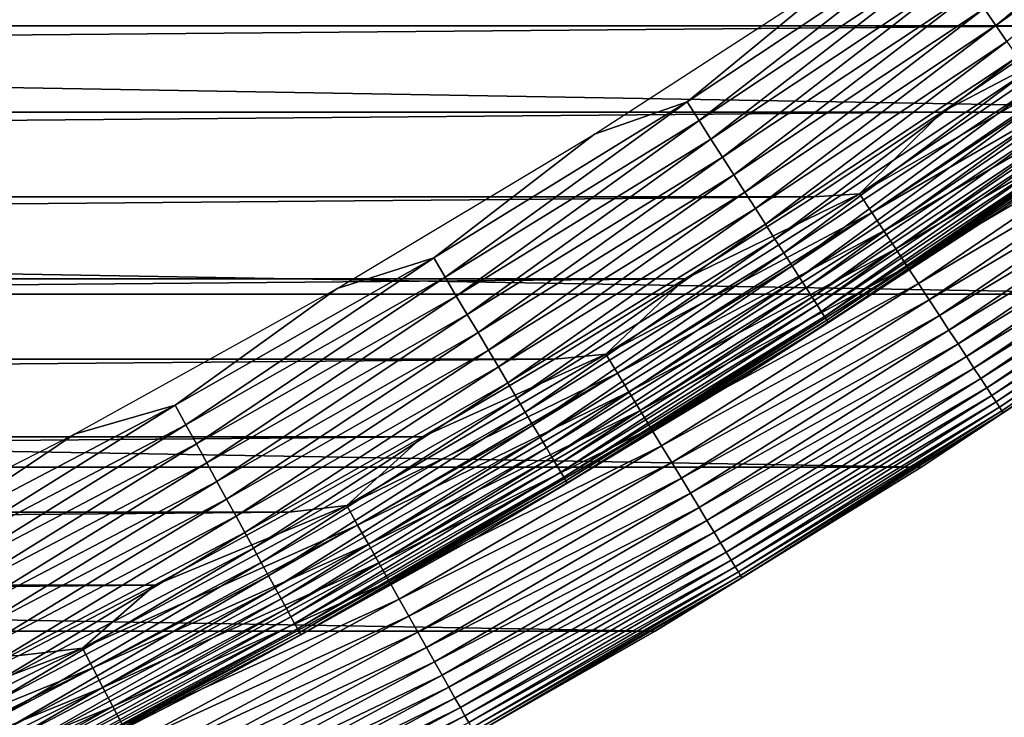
# Model space of a CAD drawing. Header units: millimetres. Extents: x -161 to 161, y -94 to 1149.
# Tile 202 of 256: x -61.04 to -57.58, y -85.16 to -82.72. Entities that reach past the tile are written whole.
import ezdxf

# ---------------------------------------------------------------- set-up
doc = ezdxf.new("R2010")
doc.units = ezdxf.units.MM
doc.header["$LTSCALE"] = 81.481481
for name, color, linetype in [('432', 7, 'CONTINUOUS'), ('433', 7, 'CONTINUOUS'), ('434', 7, 'CONTINUOUS'), ('436', 7, 'CONTINUOUS'), ('439', 7, 'CONTINUOUS')]:
    doc.layers.add(name, color=color, linetype=linetype)

msp = doc.modelspace()

# ---------------------------------------------------------------- linework, layer by layer
at = {"layer": '432', "linetype": 'CONTINUOUS'}
for points in [[(-56.9639, -83.6797, -47.2096), (-57.8766, -84.2867, -47.2096), (-56.9643, -83.68, -66.2096), (-56.9639, -83.6797, -47.2096)], [(-56.9643, -83.68, -66.2096), (-57.8766, -84.2867, -47.2096), (-57.8762, -84.2864, -66.2096), (-56.9643, -83.68, -66.2096)], [(-57.8762, -84.2864, -66.2096), (-58.8096, -84.8618, -47.2096), (-58.8098, -84.8618, -66.2096), (-57.8762, -84.2864, -66.2096)], [(-57.8766, -84.2867, -47.2096), (-58.8096, -84.8618, -47.2096), (-57.8762, -84.2864, -66.2096), (-57.8766, -84.2867, -47.2096)], [(-58.8098, -84.8618, -66.2096), (-59.762, -85.4044, -47.2096), (-59.7623, -85.4045, -66.2096), (-58.8098, -84.8618, -66.2096)], [(-58.8096, -84.8618, -47.2096), (-59.762, -85.4044, -47.2096), (-58.8098, -84.8618, -66.2096), (-58.8096, -84.8618, -47.2096)]]:
    msp.add_3dface(points, dxfattribs=at)
at = {"layer": '433', "linetype": 'CONTINUOUS'}
for points in [[(-92.6384, -82.7383, -46.2096), (-56.9258, -82.4273, -46.2096), (-93.0743, -82.4273, -46.2096), (-92.6384, -82.7383, -46.2096)], [(-57.3616, -82.7383, -46.2096), (-56.9258, -82.4273, -46.2096), (-92.6384, -82.7383, -46.2096), (-57.3616, -82.7383, -46.2096)], [(-92.1967, -83.0418, -46.2096), (-57.3616, -82.7383, -46.2096), (-92.6384, -82.7383, -46.2096), (-92.1967, -83.0418, -46.2096)], [(-57.8033, -83.0418, -46.2096), (-57.3616, -82.7383, -46.2096), (-92.1967, -83.0418, -46.2096), (-57.8033, -83.0418, -46.2096)], [(-91.7491, -83.338, -46.2096), (-57.8033, -83.0418, -46.2096), (-92.1967, -83.0418, -46.2096), (-91.7491, -83.338, -46.2096)], [(-58.2509, -83.338, -46.2096), (-57.8033, -83.0418, -46.2096), (-91.7491, -83.338, -46.2096), (-58.2509, -83.338, -46.2096)], [(-91.296, -83.6266, -46.2096), (-58.2509, -83.338, -46.2096), (-91.7491, -83.338, -46.2096), (-91.296, -83.6266, -46.2096)], [(-58.704, -83.6266, -46.2096), (-58.2509, -83.338, -46.2096), (-91.296, -83.6266, -46.2096), (-58.704, -83.6266, -46.2096)], [(-90.8377, -83.9075, -46.2096), (-58.704, -83.6266, -46.2096), (-91.296, -83.6266, -46.2096), (-90.8377, -83.9075, -46.2096)], [(-59.1624, -83.9075, -46.2096), (-58.704, -83.6266, -46.2096), (-90.8377, -83.9075, -46.2096), (-59.1624, -83.9075, -46.2096)], [(-90.3746, -84.1803, -46.2096), (-59.1624, -83.9075, -46.2096), (-90.8377, -83.9075, -46.2096), (-90.3746, -84.1803, -46.2096)], [(-59.6254, -84.1803, -46.2096), (-59.1624, -83.9075, -46.2096), (-90.3746, -84.1803, -46.2096), (-59.6254, -84.1803, -46.2096)], [(-89.9073, -84.4448, -46.2096), (-59.6254, -84.1803, -46.2096), (-90.3746, -84.1803, -46.2096), (-89.9073, -84.4448, -46.2096)], [(-60.0927, -84.4448, -46.2096), (-59.6254, -84.1803, -46.2096), (-89.9073, -84.4448, -46.2096), (-60.0927, -84.4448, -46.2096)], [(-89.4361, -84.7007, -46.2096), (-60.0927, -84.4448, -46.2096), (-89.9073, -84.4448, -46.2096), (-89.4361, -84.7007, -46.2096)], [(-60.5639, -84.7007, -46.2096), (-60.0927, -84.4448, -46.2096), (-89.4361, -84.7007, -46.2096), (-60.5639, -84.7007, -46.2096)], [(-88.9612, -84.9479, -46.2096), (-60.5639, -84.7007, -46.2096), (-89.4361, -84.7007, -46.2096), (-88.9612, -84.9479, -46.2096)], [(-61.0388, -84.9479, -46.2096), (-60.5639, -84.7007, -46.2096), (-88.9612, -84.9479, -46.2096), (-61.0388, -84.9479, -46.2096)]]:
    msp.add_3dface(points, dxfattribs=at)
at = {"layer": '434', "linetype": 'CONTINUOUS'}
for points in [[(-55.2039, -82.3729, -66.2096), (-56.0728, -83.0416, -66.2096), (-94.7961, -82.3729, -66.2096), (-55.2039, -82.3729, -66.2096)], [(-56.0728, -83.0416, -66.2096), (-93.9272, -83.0416, -66.2096), (-94.7961, -82.3729, -66.2096), (-56.0728, -83.0416, -66.2096)], [(-56.0728, -83.0416, -66.2096), (-56.9643, -83.68, -66.2096), (-93.9272, -83.0416, -66.2096), (-56.0728, -83.0416, -66.2096)], [(-56.9643, -83.68, -66.2096), (-93.0357, -83.68, -66.2096), (-93.9272, -83.0416, -66.2096), (-56.9643, -83.68, -66.2096)], [(-56.9643, -83.68, -66.2096), (-57.8762, -84.2864, -66.2096), (-93.0357, -83.68, -66.2096), (-56.9643, -83.68, -66.2096)], [(-57.8762, -84.2864, -66.2096), (-92.1238, -84.2864, -66.2096), (-93.0357, -83.68, -66.2096), (-57.8762, -84.2864, -66.2096)], [(-57.8762, -84.2864, -66.2096), (-58.8098, -84.8618, -66.2096), (-92.1238, -84.2864, -66.2096), (-57.8762, -84.2864, -66.2096)], [(-58.8098, -84.8618, -66.2096), (-91.1902, -84.8618, -66.2096), (-92.1238, -84.2864, -66.2096), (-58.8098, -84.8618, -66.2096)], [(-58.8098, -84.8618, -66.2096), (-59.7623, -85.4045, -66.2096), (-91.1902, -84.8618, -66.2096), (-58.8098, -84.8618, -66.2096)], [(-59.7623, -85.4045, -66.2096), (-90.2377, -85.4045, -66.2096), (-91.1902, -84.8618, -66.2096), (-59.7623, -85.4045, -66.2096)]]:
    msp.add_3dface(points, dxfattribs=at)
at = {"layer": '436', "linetype": 'CONTINUOUS'}
for points in [[(-57.2218, -82.7359, -46.2126), (-57.8033, -83.0418, -46.2096), (-58.0921, -83.3282, -46.2126), (-57.2218, -82.7359, -46.2126)], [(-57.2218, -82.7359, -46.2126), (-58.0921, -83.3282, -46.2126), (-57.1768, -82.7997, -46.2219), (-57.2218, -82.7359, -46.2126)], [(-57.3616, -82.7383, -46.2096), (-57.8033, -83.0418, -46.2096), (-57.2218, -82.7359, -46.2126), (-57.3616, -82.7383, -46.2096)], [(-57.1768, -82.7997, -46.2219), (-58.0921, -83.3282, -46.2126), (-58.0493, -83.3935, -46.2219), (-57.1768, -82.7997, -46.2219)], [(-57.1768, -82.7997, -46.2219), (-58.0493, -83.3935, -46.2219), (-57.1324, -82.8627, -46.2372), (-57.1768, -82.7997, -46.2219)], [(-57.1324, -82.8627, -46.2372), (-58.0493, -83.3935, -46.2219), (-58.007, -83.4579, -46.2372), (-57.1324, -82.8627, -46.2372)], [(-57.1324, -82.8627, -46.2372), (-58.007, -83.4579, -46.2372), (-57.0887, -82.9245, -46.2586), (-57.1324, -82.8627, -46.2372)], [(-57.0887, -82.9245, -46.2586), (-58.007, -83.4579, -46.2372), (-57.9655, -83.5212, -46.2586), (-57.0887, -82.9245, -46.2586)], [(-57.0887, -82.9245, -46.2586), (-57.9655, -83.5212, -46.2586), (-57.0462, -82.9847, -46.2858), (-57.0887, -82.9245, -46.2586)], [(-57.0462, -82.9847, -46.2858), (-57.9655, -83.5212, -46.2586), (-57.9251, -83.5828, -46.2858), (-57.0462, -82.9847, -46.2858)], [(-57.0462, -82.9847, -46.2858), (-57.9251, -83.5828, -46.2858), (-57.0051, -83.043, -46.3187), (-57.0462, -82.9847, -46.2858)], [(-57.8033, -83.0418, -46.2096), (-58.2509, -83.338, -46.2096), (-58.0921, -83.3282, -46.2126), (-57.8033, -83.0418, -46.2096)], [(-57.0051, -83.043, -46.3187), (-57.9251, -83.5828, -46.2858), (-57.8859, -83.6425, -46.3187), (-57.0051, -83.043, -46.3187)], [(-57.0051, -83.043, -46.3187), (-57.8859, -83.6425, -46.3187), (-56.9655, -83.099, -46.3572), (-57.0051, -83.043, -46.3187)], [(-56.9655, -83.099, -46.3572), (-57.8859, -83.6425, -46.3187), (-57.8483, -83.6998, -46.3572), (-56.9655, -83.099, -46.3572)], [(-56.9655, -83.099, -46.3572), (-57.8483, -83.6998, -46.3572), (-56.9279, -83.1524, -46.4009), (-56.9655, -83.099, -46.3572)], [(-56.9279, -83.1524, -46.4009), (-57.8483, -83.6998, -46.3572), (-57.8125, -83.7545, -46.4009), (-56.9279, -83.1524, -46.4009)], [(-56.9279, -83.1524, -46.4009), (-57.8125, -83.7545, -46.4009), (-56.8923, -83.2028, -46.4496), (-56.9279, -83.1524, -46.4009)], [(-56.8923, -83.2028, -46.4496), (-57.8125, -83.7545, -46.4009), (-57.7787, -83.8061, -46.4496), (-56.8923, -83.2028, -46.4496)], [(-56.8923, -83.2028, -46.4496), (-57.7787, -83.8061, -46.4496), (-56.859, -83.2499, -46.5029), (-56.8923, -83.2028, -46.4496)], [(-56.859, -83.2499, -46.5029), (-57.7787, -83.8061, -46.4496), (-57.747, -83.8543, -46.5029), (-56.859, -83.2499, -46.5029)], [(-56.859, -83.2499, -46.5029), (-57.747, -83.8543, -46.5029), (-56.8283, -83.2935, -46.5607), (-56.859, -83.2499, -46.5029)], [(-56.8283, -83.2935, -46.5607), (-57.747, -83.8543, -46.5029), (-57.7178, -83.8989, -46.5607), (-56.8283, -83.2935, -46.5607)], [(-56.8283, -83.2935, -46.5607), (-57.7178, -83.8989, -46.5607), (-56.8002, -83.3332, -46.6225), (-56.8283, -83.2935, -46.5607)], [(-58.0921, -83.3282, -46.2126), (-58.704, -83.6266, -46.2096), (-58.982, -83.8904, -46.2126), (-58.0921, -83.3282, -46.2126)], [(-58.0921, -83.3282, -46.2126), (-58.982, -83.8904, -46.2126), (-58.0493, -83.3935, -46.2219), (-58.0921, -83.3282, -46.2126)], [(-58.2509, -83.338, -46.2096), (-58.704, -83.6266, -46.2096), (-58.0921, -83.3282, -46.2126), (-58.2509, -83.338, -46.2096)], [(-56.8002, -83.3332, -46.6225), (-57.7178, -83.8989, -46.5607), (-57.6911, -83.9395, -46.6225), (-56.8002, -83.3332, -46.6225)], [(-56.8002, -83.3332, -46.6225), (-57.6911, -83.9395, -46.6225), (-56.7751, -83.3688, -46.6879), (-56.8002, -83.3332, -46.6225)], [(-56.7751, -83.3688, -46.6879), (-57.6911, -83.9395, -46.6225), (-57.6672, -83.976, -46.6879), (-56.7751, -83.3688, -46.6879)], [(-56.7751, -83.3688, -46.6879), (-57.6672, -83.976, -46.6879), (-56.753, -83.4001, -46.7565), (-56.7751, -83.3688, -46.6879)], [(-58.0493, -83.3935, -46.2219), (-58.982, -83.8904, -46.2126), (-58.9415, -83.9571, -46.2219), (-58.0493, -83.3935, -46.2219)], [(-58.0493, -83.3935, -46.2219), (-58.9415, -83.9571, -46.2219), (-58.007, -83.4579, -46.2372), (-58.0493, -83.3935, -46.2219)], [(-56.753, -83.4001, -46.7565), (-57.6672, -83.976, -46.6879), (-57.6462, -84.008, -46.7565), (-56.753, -83.4001, -46.7565)], [(-56.753, -83.4001, -46.7565), (-57.6462, -84.008, -46.7565), (-56.7341, -83.4269, -46.8279), (-56.753, -83.4001, -46.7565)], [(-56.7341, -83.4269, -46.8279), (-57.6462, -84.008, -46.7565), (-57.6282, -84.0355, -46.8279), (-56.7341, -83.4269, -46.8279)], [(-56.7341, -83.4269, -46.8279), (-57.6282, -84.0355, -46.8279), (-56.7184, -83.4491, -46.9017), (-56.7341, -83.4269, -46.8279)], [(-56.7184, -83.4491, -46.9017), (-57.6282, -84.0355, -46.8279), (-57.6133, -84.0582, -46.9017), (-56.7184, -83.4491, -46.9017)], [(-56.7184, -83.4491, -46.9017), (-57.6133, -84.0582, -46.9017), (-56.7062, -83.4665, -46.9773), (-56.7184, -83.4491, -46.9017)], [(-58.007, -83.4579, -46.2372), (-58.9415, -83.9571, -46.2219), (-58.9014, -84.023, -46.2372), (-58.007, -83.4579, -46.2372)], [(-58.007, -83.4579, -46.2372), (-58.9014, -84.023, -46.2372), (-57.9655, -83.5212, -46.2586), (-58.007, -83.4579, -46.2372)], [(-56.7062, -83.4665, -46.9773), (-57.6133, -84.0582, -46.9017), (-57.6016, -84.0759, -46.9773), (-56.7062, -83.4665, -46.9773)], [(-56.7062, -83.4665, -46.9773), (-57.6016, -84.0759, -46.9773), (-56.6974, -83.4789, -47.0544), (-56.7062, -83.4665, -46.9773)], [(-56.6974, -83.4789, -47.0544), (-57.6016, -84.0759, -46.9773), (-57.5933, -84.0887, -47.0544), (-56.6974, -83.4789, -47.0544)], [(-56.6974, -83.4789, -47.0544), (-57.5933, -84.0887, -47.0544), (-56.6921, -83.4864, -47.1325), (-56.6974, -83.4789, -47.0544)], [(-56.6921, -83.4864, -47.1325), (-57.5933, -84.0887, -47.0544), (-57.5883, -84.0963, -47.1325), (-56.6921, -83.4864, -47.1325)], [(-56.9639, -83.6797, -47.2096), (-56.6921, -83.4864, -47.1325), (-57.5883, -84.0963, -47.1325), (-56.9639, -83.6797, -47.2096)], [(-57.9655, -83.5212, -46.2586), (-58.9014, -84.023, -46.2372), (-58.8621, -84.0876, -46.2586), (-57.9655, -83.5212, -46.2586)], [(-57.9655, -83.5212, -46.2586), (-58.8621, -84.0876, -46.2586), (-57.9251, -83.5828, -46.2858), (-57.9655, -83.5212, -46.2586)], [(-57.9251, -83.5828, -46.2858), (-58.8621, -84.0876, -46.2586), (-58.8238, -84.1506, -46.2858), (-57.9251, -83.5828, -46.2858)], [(-57.9251, -83.5828, -46.2858), (-58.8238, -84.1506, -46.2858), (-57.8859, -83.6425, -46.3187), (-57.9251, -83.5828, -46.2858)], [(-58.704, -83.6266, -46.2096), (-59.1624, -83.9075, -46.2096), (-58.982, -83.8904, -46.2126), (-58.704, -83.6266, -46.2096)], [(-57.8859, -83.6425, -46.3187), (-58.8238, -84.1506, -46.2858), (-58.7867, -84.2116, -46.3187), (-57.8859, -83.6425, -46.3187)], [(-57.8859, -83.6425, -46.3187), (-58.7867, -84.2116, -46.3187), (-57.8483, -83.6998, -46.3572), (-57.8859, -83.6425, -46.3187)], [(-57.8766, -84.2867, -47.2096), (-56.9639, -83.6797, -47.2096), (-57.5883, -84.0963, -47.1325), (-57.8766, -84.2867, -47.2096)], [(-57.8483, -83.6998, -46.3572), (-58.7867, -84.2116, -46.3187), (-58.7511, -84.2702, -46.3572), (-57.8483, -83.6998, -46.3572)], [(-57.8483, -83.6998, -46.3572), (-58.7511, -84.2702, -46.3572), (-57.8125, -83.7545, -46.4009), (-57.8483, -83.6998, -46.3572)], [(-57.8125, -83.7545, -46.4009), (-58.7511, -84.2702, -46.3572), (-58.7172, -84.326, -46.4009), (-57.8125, -83.7545, -46.4009)], [(-57.8125, -83.7545, -46.4009), (-58.7172, -84.326, -46.4009), (-57.7787, -83.8061, -46.4496), (-57.8125, -83.7545, -46.4009)], [(-57.7787, -83.8061, -46.4496), (-58.7172, -84.326, -46.4009), (-58.6851, -84.3787, -46.4496), (-57.7787, -83.8061, -46.4496)], [(-57.7787, -83.8061, -46.4496), (-58.6851, -84.3787, -46.4496), (-57.747, -83.8543, -46.5029), (-57.7787, -83.8061, -46.4496)], [(-57.747, -83.8543, -46.5029), (-58.6851, -84.3787, -46.4496), (-58.6551, -84.428, -46.5029), (-57.747, -83.8543, -46.5029)], [(-57.747, -83.8543, -46.5029), (-58.6551, -84.428, -46.5029), (-57.7178, -83.8989, -46.5607), (-57.747, -83.8543, -46.5029)], [(-58.982, -83.8904, -46.2126), (-59.6254, -84.1803, -46.2096), (-59.8907, -84.4219, -46.2126), (-58.982, -83.8904, -46.2126)], [(-58.982, -83.8904, -46.2126), (-59.8907, -84.4219, -46.2126), (-58.9415, -83.9571, -46.2219), (-58.982, -83.8904, -46.2126)], [(-59.1624, -83.9075, -46.2096), (-59.6254, -84.1803, -46.2096), (-58.982, -83.8904, -46.2126), (-59.1624, -83.9075, -46.2096)], [(-57.7178, -83.8989, -46.5607), (-58.6551, -84.428, -46.5029), (-58.6274, -84.4735, -46.5607), (-57.7178, -83.8989, -46.5607)], [(-57.7178, -83.8989, -46.5607), (-58.6274, -84.4735, -46.5607), (-57.6911, -83.9395, -46.6225), (-57.7178, -83.8989, -46.5607)], [(-58.9415, -83.9571, -46.2219), (-59.8907, -84.4219, -46.2126), (-59.8524, -84.49, -46.2219), (-58.9415, -83.9571, -46.2219)], [(-58.9415, -83.9571, -46.2219), (-59.8524, -84.49, -46.2219), (-58.9014, -84.023, -46.2372), (-58.9415, -83.9571, -46.2219)], [(-57.6911, -83.9395, -46.6225), (-58.6274, -84.4735, -46.5607), (-58.6022, -84.5151, -46.6225), (-57.6911, -83.9395, -46.6225)], [(-57.6911, -83.9395, -46.6225), (-58.6022, -84.5151, -46.6225), (-57.6672, -83.976, -46.6879), (-57.6911, -83.9395, -46.6225)], [(-57.6672, -83.976, -46.6879), (-58.6022, -84.5151, -46.6225), (-58.5795, -84.5523, -46.6879), (-57.6672, -83.976, -46.6879)], [(-57.6672, -83.976, -46.6879), (-58.5795, -84.5523, -46.6879), (-57.6462, -84.008, -46.7565), (-57.6672, -83.976, -46.6879)], [(-58.9014, -84.023, -46.2372), (-59.8524, -84.49, -46.2219), (-59.8146, -84.5572, -46.2372), (-58.9014, -84.023, -46.2372)], [(-58.9014, -84.023, -46.2372), (-59.8146, -84.5572, -46.2372), (-58.8621, -84.0876, -46.2586), (-58.9014, -84.023, -46.2372)], [(-57.6462, -84.008, -46.7565), (-58.5795, -84.5523, -46.6879), (-58.5596, -84.5851, -46.7565), (-57.6462, -84.008, -46.7565)], [(-57.6462, -84.008, -46.7565), (-58.5596, -84.5851, -46.7565), (-57.6282, -84.0355, -46.8279), (-57.6462, -84.008, -46.7565)], [(-57.6282, -84.0355, -46.8279), (-58.5596, -84.5851, -46.7565), (-58.5425, -84.6131, -46.8279), (-57.6282, -84.0355, -46.8279)], [(-57.6282, -84.0355, -46.8279), (-58.5425, -84.6131, -46.8279), (-57.6133, -84.0582, -46.9017), (-57.6282, -84.0355, -46.8279)], [(-57.6133, -84.0582, -46.9017), (-58.5425, -84.6131, -46.8279), (-58.5285, -84.6363, -46.9017), (-57.6133, -84.0582, -46.9017)], [(-57.6133, -84.0582, -46.9017), (-58.5285, -84.6363, -46.9017), (-57.6016, -84.0759, -46.9773), (-57.6133, -84.0582, -46.9017)], [(-58.8621, -84.0876, -46.2586), (-59.8146, -84.5572, -46.2372), (-59.7775, -84.6231, -46.2586), (-58.8621, -84.0876, -46.2586)], [(-58.8621, -84.0876, -46.2586), (-59.7775, -84.6231, -46.2586), (-58.8238, -84.1506, -46.2858), (-58.8621, -84.0876, -46.2586)], [(-57.6016, -84.0759, -46.9773), (-58.5285, -84.6363, -46.9017), (-58.5174, -84.6545, -46.9773), (-57.6016, -84.0759, -46.9773)], [(-57.6016, -84.0759, -46.9773), (-58.5174, -84.6545, -46.9773), (-57.5933, -84.0887, -47.0544), (-57.6016, -84.0759, -46.9773)], [(-57.5933, -84.0887, -47.0544), (-58.5174, -84.6545, -46.9773), (-58.5095, -84.6675, -47.0544), (-57.5933, -84.0887, -47.0544)], [(-57.5933, -84.0887, -47.0544), (-58.5095, -84.6675, -47.0544), (-57.5883, -84.0963, -47.1325), (-57.5933, -84.0887, -47.0544)], [(-57.5883, -84.0963, -47.1325), (-58.5095, -84.6675, -47.0544), (-58.5048, -84.6753, -47.1325), (-57.5883, -84.0963, -47.1325)], [(-57.8766, -84.2867, -47.2096), (-57.5883, -84.0963, -47.1325), (-58.5048, -84.6753, -47.1325), (-57.8766, -84.2867, -47.2096)], [(-58.8238, -84.1506, -46.2858), (-59.7775, -84.6231, -46.2586), (-59.7414, -84.6874, -46.2858), (-58.8238, -84.1506, -46.2858)], [(-58.8238, -84.1506, -46.2858), (-59.7414, -84.6874, -46.2858), (-58.7867, -84.2116, -46.3187), (-58.8238, -84.1506, -46.2858)], [(-59.6254, -84.1803, -46.2096), (-60.0927, -84.4448, -46.2096), (-59.8907, -84.4219, -46.2126), (-59.6254, -84.1803, -46.2096)], [(-58.7867, -84.2116, -46.3187), (-59.7414, -84.6874, -46.2858), (-59.7064, -84.7496, -46.3187), (-58.7867, -84.2116, -46.3187)], [(-58.7867, -84.2116, -46.3187), (-59.7064, -84.7496, -46.3187), (-58.7511, -84.2702, -46.3572), (-58.7867, -84.2116, -46.3187)], [(-58.7511, -84.2702, -46.3572), (-59.7064, -84.7496, -46.3187), (-59.6728, -84.8094, -46.3572), (-58.7511, -84.2702, -46.3572)], [(-58.7511, -84.2702, -46.3572), (-59.6728, -84.8094, -46.3572), (-58.7172, -84.326, -46.4009), (-58.7511, -84.2702, -46.3572)], [(-58.8096, -84.8618, -47.2096), (-57.8766, -84.2867, -47.2096), (-58.5048, -84.6753, -47.1325), (-58.8096, -84.8618, -47.2096)], [(-58.7172, -84.326, -46.4009), (-59.6728, -84.8094, -46.3572), (-59.6408, -84.8663, -46.4009), (-58.7172, -84.326, -46.4009)], [(-58.7172, -84.326, -46.4009), (-59.6408, -84.8663, -46.4009), (-58.6851, -84.3787, -46.4496), (-58.7172, -84.326, -46.4009)], [(-58.6851, -84.3787, -46.4496), (-59.6408, -84.8663, -46.4009), (-59.6106, -84.9201, -46.4496), (-58.6851, -84.3787, -46.4496)], [(-58.6851, -84.3787, -46.4496), (-59.6106, -84.9201, -46.4496), (-58.6551, -84.428, -46.5029), (-58.6851, -84.3787, -46.4496)], [(-59.8907, -84.4219, -46.2126), (-60.5639, -84.7007, -46.2096), (-60.8169, -84.9221, -46.2126), (-59.8907, -84.4219, -46.2126)], [(-59.8907, -84.4219, -46.2126), (-60.8169, -84.9221, -46.2126), (-59.8524, -84.49, -46.2219), (-59.8907, -84.4219, -46.2126)], [(-60.0927, -84.4448, -46.2096), (-60.5639, -84.7007, -46.2096), (-59.8907, -84.4219, -46.2126), (-60.0927, -84.4448, -46.2096)], [(-58.6551, -84.428, -46.5029), (-59.6106, -84.9201, -46.4496), (-59.5823, -84.9704, -46.5029), (-58.6551, -84.428, -46.5029)], [(-58.6551, -84.428, -46.5029), (-59.5823, -84.9704, -46.5029), (-58.6274, -84.4735, -46.5607), (-58.6551, -84.428, -46.5029)], [(-58.6274, -84.4735, -46.5607), (-59.5823, -84.9704, -46.5029), (-59.5562, -85.0168, -46.5607), (-58.6274, -84.4735, -46.5607)], [(-58.6274, -84.4735, -46.5607), (-59.5562, -85.0168, -46.5607), (-58.6022, -84.5151, -46.6225), (-58.6274, -84.4735, -46.5607)], [(-59.8524, -84.49, -46.2219), (-60.8169, -84.9221, -46.2126), (-60.781, -84.9914, -46.2219), (-59.8524, -84.49, -46.2219)], [(-59.8524, -84.49, -46.2219), (-60.781, -84.9914, -46.2219), (-59.8146, -84.5572, -46.2372), (-59.8524, -84.49, -46.2219)], [(-58.6022, -84.5151, -46.6225), (-59.5562, -85.0168, -46.5607), (-59.5324, -85.0592, -46.6225), (-58.6022, -84.5151, -46.6225)], [(-58.6022, -84.5151, -46.6225), (-59.5324, -85.0592, -46.6225), (-58.5795, -84.5523, -46.6879), (-58.6022, -84.5151, -46.6225)], [(-59.8146, -84.5572, -46.2372), (-60.781, -84.9914, -46.2219), (-60.7455, -85.0599, -46.2372), (-59.8146, -84.5572, -46.2372)], [(-59.8146, -84.5572, -46.2372), (-60.7455, -85.0599, -46.2372), (-59.7775, -84.6231, -46.2586), (-59.8146, -84.5572, -46.2372)], [(-58.5795, -84.5523, -46.6879), (-59.5324, -85.0592, -46.6225), (-59.511, -85.0972, -46.6879), (-58.5795, -84.5523, -46.6879)], [(-58.5795, -84.5523, -46.6879), (-59.511, -85.0972, -46.6879), (-58.5596, -84.5851, -46.7565), (-58.5795, -84.5523, -46.6879)], [(-58.5596, -84.5851, -46.7565), (-59.511, -85.0972, -46.6879), (-59.4922, -85.1306, -46.7565), (-58.5596, -84.5851, -46.7565)], [(-58.5596, -84.5851, -46.7565), (-59.4922, -85.1306, -46.7565), (-58.5425, -84.6131, -46.8279), (-58.5596, -84.5851, -46.7565)], [(-59.7775, -84.6231, -46.2586), (-60.7455, -85.0599, -46.2372), (-60.7107, -85.127, -46.2586), (-59.7775, -84.6231, -46.2586)], [(-59.7775, -84.6231, -46.2586), (-60.7107, -85.127, -46.2586), (-59.7414, -84.6874, -46.2858), (-59.7775, -84.6231, -46.2586)], [(-58.5425, -84.6131, -46.8279), (-59.4922, -85.1306, -46.7565), (-59.4761, -85.1592, -46.8279), (-58.5425, -84.6131, -46.8279)], [(-58.5425, -84.6131, -46.8279), (-59.4761, -85.1592, -46.8279), (-58.5285, -84.6363, -46.9017), (-58.5425, -84.6131, -46.8279)], [(-58.5285, -84.6363, -46.9017), (-59.4761, -85.1592, -46.8279), (-59.4628, -85.1829, -46.9017), (-58.5285, -84.6363, -46.9017)], [(-58.5285, -84.6363, -46.9017), (-59.4628, -85.1829, -46.9017), (-58.5174, -84.6545, -46.9773), (-58.5285, -84.6363, -46.9017)], [(-58.5174, -84.6545, -46.9773), (-59.4628, -85.1829, -46.9017), (-59.4524, -85.2014, -46.9773), (-58.5174, -84.6545, -46.9773)], [(-58.5174, -84.6545, -46.9773), (-59.4524, -85.2014, -46.9773), (-58.5095, -84.6675, -47.0544), (-58.5174, -84.6545, -46.9773)], [(-59.7414, -84.6874, -46.2858), (-60.7107, -85.127, -46.2586), (-60.6768, -85.1925, -46.2858), (-59.7414, -84.6874, -46.2858)], [(-59.7414, -84.6874, -46.2858), (-60.6768, -85.1925, -46.2858), (-59.7064, -84.7496, -46.3187), (-59.7414, -84.6874, -46.2858)], [(-58.5095, -84.6675, -47.0544), (-59.4524, -85.2014, -46.9773), (-59.4449, -85.2147, -47.0544), (-58.5095, -84.6675, -47.0544)], [(-58.5095, -84.6675, -47.0544), (-59.4449, -85.2147, -47.0544), (-58.5048, -84.6753, -47.1325), (-58.5095, -84.6675, -47.0544)], [(-58.5048, -84.6753, -47.1325), (-59.4449, -85.2147, -47.0544), (-59.4405, -85.2226, -47.1325), (-58.5048, -84.6753, -47.1325)], [(-58.8096, -84.8618, -47.2096), (-58.5048, -84.6753, -47.1325), (-59.4405, -85.2226, -47.1325), (-58.8096, -84.8618, -47.2096)], [(-60.5639, -84.7007, -46.2096), (-61.0388, -84.9479, -46.2096), (-60.8169, -84.9221, -46.2126), (-60.5639, -84.7007, -46.2096)], [(-59.7064, -84.7496, -46.3187), (-60.6768, -85.1925, -46.2858), (-60.644, -85.2559, -46.3187), (-59.7064, -84.7496, -46.3187)], [(-59.7064, -84.7496, -46.3187), (-60.644, -85.2559, -46.3187), (-59.6728, -84.8094, -46.3572), (-59.7064, -84.7496, -46.3187)], [(-59.6728, -84.8094, -46.3572), (-60.644, -85.2559, -46.3187), (-60.6124, -85.3167, -46.3572), (-59.6728, -84.8094, -46.3572)], [(-59.6728, -84.8094, -46.3572), (-60.6124, -85.3167, -46.3572), (-59.6408, -84.8663, -46.4009), (-59.6728, -84.8094, -46.3572)], [(-59.6408, -84.8663, -46.4009), (-60.6124, -85.3167, -46.3572), (-60.5824, -85.3748, -46.4009), (-59.6408, -84.8663, -46.4009)], [(-59.6408, -84.8663, -46.4009), (-60.5824, -85.3748, -46.4009), (-59.6106, -84.9201, -46.4496), (-59.6408, -84.8663, -46.4009)], [(-59.762, -85.4044, -47.2096), (-58.8096, -84.8618, -47.2096), (-59.4405, -85.2226, -47.1325), (-59.762, -85.4044, -47.2096)], [(-60.8169, -84.9221, -46.2126), (-61.5185, -85.1871, -46.2096), (-61.7597, -85.3904, -46.2126), (-60.8169, -84.9221, -46.2126)], [(-60.8169, -84.9221, -46.2126), (-61.7597, -85.3904, -46.2126), (-60.781, -84.9914, -46.2219), (-60.8169, -84.9221, -46.2126)], [(-61.0388, -84.9479, -46.2096), (-61.5185, -85.1871, -46.2096), (-60.8169, -84.9221, -46.2126), (-61.0388, -84.9479, -46.2096)], [(-59.6106, -84.9201, -46.4496), (-60.5824, -85.3748, -46.4009), (-60.554, -85.4295, -46.4496), (-59.6106, -84.9201, -46.4496)], [(-59.6106, -84.9201, -46.4496), (-60.554, -85.4295, -46.4496), (-59.5823, -84.9704, -46.5029), (-59.6106, -84.9201, -46.4496)], [(-59.5823, -84.9704, -46.5029), (-60.554, -85.4295, -46.4496), (-60.5275, -85.4807, -46.5029), (-59.5823, -84.9704, -46.5029)], [(-59.5823, -84.9704, -46.5029), (-60.5275, -85.4807, -46.5029), (-59.5562, -85.0168, -46.5607), (-59.5823, -84.9704, -46.5029)], [(-60.781, -84.9914, -46.2219), (-61.7597, -85.3904, -46.2126), (-61.7262, -85.4609, -46.2219), (-60.781, -84.9914, -46.2219)], [(-60.781, -84.9914, -46.2219), (-61.7262, -85.4609, -46.2219), (-60.7455, -85.0599, -46.2372), (-60.781, -84.9914, -46.2219)], [(-59.5562, -85.0168, -46.5607), (-60.5275, -85.4807, -46.5029), (-60.5029, -85.5281, -46.5607), (-59.5562, -85.0168, -46.5607)], [(-59.5562, -85.0168, -46.5607), (-60.5029, -85.5281, -46.5607), (-59.5324, -85.0592, -46.6225), (-59.5562, -85.0168, -46.5607)], [(-60.7455, -85.0599, -46.2372), (-61.7262, -85.4609, -46.2219), (-61.6931, -85.5305, -46.2372), (-60.7455, -85.0599, -46.2372)], [(-60.7455, -85.0599, -46.2372), (-61.6931, -85.5305, -46.2372), (-60.7107, -85.127, -46.2586), (-60.7455, -85.0599, -46.2372)], [(-59.5324, -85.0592, -46.6225), (-60.5029, -85.5281, -46.5607), (-60.4806, -85.5712, -46.6225), (-59.5324, -85.0592, -46.6225)], [(-59.5324, -85.0592, -46.6225), (-60.4806, -85.5712, -46.6225), (-59.511, -85.0972, -46.6879), (-59.5324, -85.0592, -46.6225)], [(-59.511, -85.0972, -46.6879), (-60.4806, -85.5712, -46.6225), (-60.4605, -85.61, -46.6879), (-59.511, -85.0972, -46.6879)], [(-59.511, -85.0972, -46.6879), (-60.4605, -85.61, -46.6879), (-59.4922, -85.1306, -46.7565), (-59.511, -85.0972, -46.6879)], [(-60.7107, -85.127, -46.2586), (-61.6931, -85.5305, -46.2372), (-61.6606, -85.5988, -46.2586), (-60.7107, -85.127, -46.2586)], [(-60.7107, -85.127, -46.2586), (-61.6606, -85.5988, -46.2586), (-60.6768, -85.1925, -46.2858), (-60.7107, -85.127, -46.2586)], [(-59.4922, -85.1306, -46.7565), (-60.4605, -85.61, -46.6879), (-60.4429, -85.644, -46.7565), (-59.4922, -85.1306, -46.7565)], [(-59.4922, -85.1306, -46.7565), (-60.4429, -85.644, -46.7565), (-59.4761, -85.1592, -46.8279), (-59.4922, -85.1306, -46.7565)], [(-59.4761, -85.1592, -46.8279), (-60.4429, -85.644, -46.7565), (-60.4278, -85.6731, -46.8279), (-59.4761, -85.1592, -46.8279)], [(-59.4761, -85.1592, -46.8279), (-60.4278, -85.6731, -46.8279), (-59.4628, -85.1829, -46.9017), (-59.4761, -85.1592, -46.8279)]]:
    msp.add_3dface(points, dxfattribs=at)
at = {"layer": '439', "color": 7, "linetype": 'CONTINUOUS', "true_color": 0xaaaaaa}
for points in [[(-56.7983, -82.0645, -46.8858), (-57.6148, -82.7369, -46.9187), (-57.6553, -82.6781, -46.8858), (-56.7983, -82.0645, -46.8858)], [(-56.7558, -82.1218, -46.9187), (-57.6148, -82.7369, -46.9187), (-56.7983, -82.0645, -46.8858), (-56.7558, -82.1218, -46.9187)], [(-56.7558, -82.1218, -46.9187), (-57.5758, -82.7933, -46.9572), (-57.6148, -82.7369, -46.9187), (-56.7558, -82.1218, -46.9187)], [(-57.8283, -82.4275, -46.8126), (-58.6551, -83.0711, -46.8219), (-58.6972, -83.0054, -46.8126), (-57.8283, -82.4275, -46.8126)], [(-57.8283, -82.4275, -46.8126), (-58.6972, -83.0054, -46.8126), (-58.1397, -82.545, -46.8096), (-57.8283, -82.4275, -46.8126)], [(-57.7839, -82.4918, -46.8219), (-58.6551, -83.0711, -46.8219), (-57.8283, -82.4275, -46.8126), (-57.7839, -82.4918, -46.8219)], [(-57.7839, -82.4918, -46.8219), (-58.6135, -83.1361, -46.8372), (-58.6551, -83.0711, -46.8219), (-57.7839, -82.4918, -46.8219)], [(-57.7401, -82.5552, -46.8372), (-58.6135, -83.1361, -46.8372), (-57.7839, -82.4918, -46.8219), (-57.7401, -82.5552, -46.8372)], [(-58.1397, -82.545, -46.8096), (-58.6972, -83.0054, -46.8126), (-59.0223, -83.1183, -46.8096), (-58.1397, -82.545, -46.8096)], [(-57.7401, -82.5552, -46.8372), (-58.5727, -83.1998, -46.8586), (-58.6135, -83.1361, -46.8372), (-57.7401, -82.5552, -46.8372)], [(-57.6972, -82.6175, -46.8586), (-58.5727, -83.1998, -46.8586), (-57.7401, -82.5552, -46.8372), (-57.6972, -82.6175, -46.8586)], [(-57.6972, -82.6175, -46.8586), (-58.533, -83.2618, -46.8858), (-58.5727, -83.1998, -46.8586), (-57.6972, -82.6175, -46.8586)], [(-57.6553, -82.6781, -46.8858), (-58.533, -83.2618, -46.8858), (-57.6972, -82.6175, -46.8586), (-57.6553, -82.6781, -46.8858)], [(-57.6553, -82.6781, -46.8858), (-58.4945, -83.3219, -46.9187), (-58.533, -83.2618, -46.8858), (-57.6553, -82.6781, -46.8858)], [(-57.6148, -82.7369, -46.9187), (-58.4945, -83.3219, -46.9187), (-57.6553, -82.6781, -46.8858), (-57.6148, -82.7369, -46.9187)], [(-57.6148, -82.7369, -46.9187), (-58.4575, -83.3797, -46.9572), (-58.4945, -83.3219, -46.9187), (-57.6148, -82.7369, -46.9187)], [(-57.5758, -82.7933, -46.9572), (-58.4575, -83.3797, -46.9572), (-57.6148, -82.7369, -46.9187), (-57.5758, -82.7933, -46.9572)], [(-57.5758, -82.7933, -46.9572), (-58.4223, -83.4347, -47.0009), (-58.4575, -83.3797, -46.9572), (-57.5758, -82.7933, -46.9572)], [(-57.5387, -82.8471, -47.0009), (-58.4223, -83.4347, -47.0009), (-57.5758, -82.7933, -46.9572), (-57.5387, -82.8471, -47.0009)], [(-57.5387, -82.8471, -47.0009), (-58.389, -83.4866, -47.0496), (-58.4223, -83.4347, -47.0009), (-57.5387, -82.8471, -47.0009)], [(-57.5036, -82.8978, -47.0496), (-58.389, -83.4866, -47.0496), (-57.5387, -82.8471, -47.0009), (-57.5036, -82.8978, -47.0496)], [(-57.5036, -82.8978, -47.0496), (-58.3579, -83.5352, -47.1029), (-58.389, -83.4866, -47.0496), (-57.5036, -82.8978, -47.0496)], [(-57.4709, -82.9453, -47.1029), (-58.3579, -83.5352, -47.1029), (-57.5036, -82.8978, -47.0496), (-57.4709, -82.9453, -47.1029)], [(-57.4709, -82.9453, -47.1029), (-58.3291, -83.5801, -47.1607), (-58.3579, -83.5352, -47.1029), (-57.4709, -82.9453, -47.1029)], [(-57.4406, -82.9892, -47.1607), (-58.3291, -83.5801, -47.1607), (-57.4709, -82.9453, -47.1029), (-57.4406, -82.9892, -47.1607)], [(-57.4406, -82.9892, -47.1607), (-58.3029, -83.621, -47.2225), (-58.3291, -83.5801, -47.1607), (-57.4406, -82.9892, -47.1607)], [(-57.413, -83.0292, -47.2225), (-58.3029, -83.621, -47.2225), (-57.4406, -82.9892, -47.1607), (-57.413, -83.0292, -47.2225)], [(-58.6972, -83.0054, -46.8126), (-59.5457, -83.6201, -46.8219), (-59.5855, -83.553, -46.8126), (-58.6972, -83.0054, -46.8126)], [(-58.6972, -83.0054, -46.8126), (-59.5855, -83.553, -46.8126), (-59.0223, -83.1183, -46.8096), (-58.6972, -83.0054, -46.8126)], [(-58.6551, -83.0711, -46.8219), (-59.5457, -83.6201, -46.8219), (-58.6972, -83.0054, -46.8126), (-58.6551, -83.0711, -46.8219)], [(-57.413, -83.0292, -47.2225), (-58.2794, -83.6578, -47.2879), (-58.3029, -83.621, -47.2225), (-57.413, -83.0292, -47.2225)], [(-57.3882, -83.0651, -47.2879), (-58.2794, -83.6578, -47.2879), (-57.413, -83.0292, -47.2225), (-57.3882, -83.0651, -47.2879)], [(-58.6551, -83.0711, -46.8219), (-59.5064, -83.6864, -46.8372), (-59.5457, -83.6201, -46.8219), (-58.6551, -83.0711, -46.8219)], [(-58.6135, -83.1361, -46.8372), (-59.5064, -83.6864, -46.8372), (-58.6551, -83.0711, -46.8219), (-58.6135, -83.1361, -46.8372)], [(-57.3882, -83.0651, -47.2879), (-58.2587, -83.69, -47.3565), (-58.2794, -83.6578, -47.2879), (-57.3882, -83.0651, -47.2879)], [(-57.3664, -83.0966, -47.3565), (-58.2587, -83.69, -47.3565), (-57.3882, -83.0651, -47.2879), (-57.3664, -83.0966, -47.3565)], [(-57.3664, -83.0966, -47.3565), (-58.241, -83.7177, -47.4279), (-58.2587, -83.69, -47.3565), (-57.3664, -83.0966, -47.3565)], [(-57.3478, -83.1236, -47.4279), (-58.241, -83.7177, -47.4279), (-57.3664, -83.0966, -47.3565), (-57.3478, -83.1236, -47.4279)], [(-59.0223, -83.1183, -46.8096), (-59.5855, -83.553, -46.8126), (-59.9244, -83.6603, -46.8096), (-59.0223, -83.1183, -46.8096)], [(-58.6135, -83.1361, -46.8372), (-59.4678, -83.7515, -46.8586), (-59.5064, -83.6864, -46.8372), (-58.6135, -83.1361, -46.8372)], [(-58.5727, -83.1998, -46.8586), (-59.4678, -83.7515, -46.8586), (-58.6135, -83.1361, -46.8372), (-58.5727, -83.1998, -46.8586)], [(-57.3478, -83.1236, -47.4279), (-58.2264, -83.7405, -47.5017), (-58.241, -83.7177, -47.4279), (-57.3478, -83.1236, -47.4279)], [(-57.3324, -83.146, -47.5017), (-58.2264, -83.7405, -47.5017), (-57.3478, -83.1236, -47.4279), (-57.3324, -83.146, -47.5017)], [(-57.3324, -83.146, -47.5017), (-58.2149, -83.7584, -47.5773), (-58.2264, -83.7405, -47.5017), (-57.3324, -83.146, -47.5017)], [(-57.3203, -83.1634, -47.5773), (-58.2149, -83.7584, -47.5773), (-57.3324, -83.146, -47.5017), (-57.3203, -83.1634, -47.5773)], [(-57.3203, -83.1634, -47.5773), (-58.2067, -83.7713, -47.6544), (-58.2149, -83.7584, -47.5773), (-57.3203, -83.1634, -47.5773)], [(-57.3117, -83.176, -47.6544), (-58.2067, -83.7713, -47.6544), (-57.3203, -83.1634, -47.5773), (-57.3117, -83.176, -47.6544)], [(-57.3117, -83.176, -47.6544), (-58.2018, -83.7789, -47.7325), (-58.2067, -83.7713, -47.6544), (-57.3117, -83.176, -47.6544)], [(-57.3065, -83.1835, -47.7325), (-58.2018, -83.7789, -47.7325), (-57.3117, -83.176, -47.6544), (-57.3065, -83.1835, -47.7325)], [(-58.5727, -83.1998, -46.8586), (-59.4302, -83.8149, -46.8858), (-59.4678, -83.7515, -46.8586), (-58.5727, -83.1998, -46.8586)], [(-58.533, -83.2618, -46.8858), (-59.4302, -83.8149, -46.8858), (-58.5727, -83.1998, -46.8586), (-58.533, -83.2618, -46.8858)], [(-58.2018, -83.7789, -47.7325), (-57.3065, -83.1835, -47.7325), (-57.5811, -83.3745, -47.8096), (-58.2018, -83.7789, -47.7325)], [(-58.533, -83.2618, -46.8858), (-59.3938, -83.8763, -46.9187), (-59.4302, -83.8149, -46.8858), (-58.533, -83.2618, -46.8858)], [(-58.4945, -83.3219, -46.9187), (-59.3938, -83.8763, -46.9187), (-58.533, -83.2618, -46.8858), (-58.4945, -83.3219, -46.9187)], [(-58.4945, -83.3219, -46.9187), (-59.3589, -83.9353, -46.9572), (-59.3938, -83.8763, -46.9187), (-58.4945, -83.3219, -46.9187)], [(-58.4575, -83.3797, -46.9572), (-59.3589, -83.9353, -46.9572), (-58.4945, -83.3219, -46.9187), (-58.4575, -83.3797, -46.9572)], [(-58.4575, -83.3797, -46.9572), (-59.3256, -83.9915, -47.0009), (-59.3589, -83.9353, -46.9572), (-58.4575, -83.3797, -46.9572)], [(-58.4223, -83.4347, -47.0009), (-59.3256, -83.9915, -47.0009), (-58.4575, -83.3797, -46.9572), (-58.4223, -83.4347, -47.0009)], [(-58.493, -83.9667, -47.8096), (-58.2018, -83.7789, -47.7325), (-57.5811, -83.3745, -47.8096), (-58.493, -83.9667, -47.8096)], [(-58.4223, -83.4347, -47.0009), (-59.2941, -84.0445, -47.0496), (-59.3256, -83.9915, -47.0009), (-58.4223, -83.4347, -47.0009)], [(-58.389, -83.4866, -47.0496), (-59.2941, -84.0445, -47.0496), (-58.4223, -83.4347, -47.0009), (-58.389, -83.4866, -47.0496)], [(-58.389, -83.4866, -47.0496), (-59.2647, -84.0942, -47.1029), (-59.2941, -84.0445, -47.0496), (-58.389, -83.4866, -47.0496)], [(-58.3579, -83.5352, -47.1029), (-59.2647, -84.0942, -47.1029), (-58.389, -83.4866, -47.0496), (-58.3579, -83.5352, -47.1029)], [(-59.5855, -83.553, -46.8126), (-60.4548, -84.138, -46.8219), (-60.4922, -84.0695, -46.8126), (-59.5855, -83.553, -46.8126)], [(-59.5855, -83.553, -46.8126), (-60.4922, -84.0695, -46.8126), (-59.9244, -83.6603, -46.8096), (-59.5855, -83.553, -46.8126)], [(-59.5457, -83.6201, -46.8219), (-60.4548, -84.138, -46.8219), (-59.5855, -83.553, -46.8126), (-59.5457, -83.6201, -46.8219)], [(-58.3579, -83.5352, -47.1029), (-59.2375, -84.14, -47.1607), (-59.2647, -84.0942, -47.1029), (-58.3579, -83.5352, -47.1029)], [(-58.3291, -83.5801, -47.1607), (-59.2375, -84.14, -47.1607), (-58.3579, -83.5352, -47.1029), (-58.3291, -83.5801, -47.1607)], [(-58.3291, -83.5801, -47.1607), (-59.2127, -84.1818, -47.2225), (-59.2375, -84.14, -47.1607), (-58.3291, -83.5801, -47.1607)], [(-58.3029, -83.621, -47.2225), (-59.2127, -84.1818, -47.2225), (-58.3291, -83.5801, -47.1607), (-58.3029, -83.621, -47.2225)], [(-59.5457, -83.6201, -46.8219), (-60.4178, -84.2056, -46.8372), (-60.4548, -84.138, -46.8219), (-59.5457, -83.6201, -46.8219)], [(-59.5064, -83.6864, -46.8372), (-60.4178, -84.2056, -46.8372), (-59.5457, -83.6201, -46.8219), (-59.5064, -83.6864, -46.8372)], [(-58.3029, -83.621, -47.2225), (-59.1905, -84.2193, -47.2879), (-59.2127, -84.1818, -47.2225), (-58.3029, -83.621, -47.2225)], [(-58.2794, -83.6578, -47.2879), (-59.1905, -84.2193, -47.2879), (-58.3029, -83.621, -47.2225), (-58.2794, -83.6578, -47.2879)], [(-58.2794, -83.6578, -47.2879), (-59.1709, -84.2523, -47.3565), (-59.1905, -84.2193, -47.2879), (-58.2794, -83.6578, -47.2879)], [(-58.2587, -83.69, -47.3565), (-59.1709, -84.2523, -47.3565), (-58.2794, -83.6578, -47.2879), (-58.2587, -83.69, -47.3565)], [(-59.9244, -83.6603, -46.8096), (-60.4922, -84.0695, -46.8126), (-60.8449, -84.1706, -46.8096), (-59.9244, -83.6603, -46.8096)], [(-59.5064, -83.6864, -46.8372), (-60.3815, -84.272, -46.8586), (-60.4178, -84.2056, -46.8372), (-59.5064, -83.6864, -46.8372)], [(-59.4678, -83.7515, -46.8586), (-60.3815, -84.272, -46.8586), (-59.5064, -83.6864, -46.8372), (-59.4678, -83.7515, -46.8586)], [(-58.2587, -83.69, -47.3565), (-59.1542, -84.2806, -47.4279), (-59.1709, -84.2523, -47.3565), (-58.2587, -83.69, -47.3565)], [(-58.241, -83.7177, -47.4279), (-59.1542, -84.2806, -47.4279), (-58.2587, -83.69, -47.3565), (-58.241, -83.7177, -47.4279)], [(-58.241, -83.7177, -47.4279), (-59.1404, -84.3039, -47.5017), (-59.1542, -84.2806, -47.4279), (-58.241, -83.7177, -47.4279)], [(-58.2264, -83.7405, -47.5017), (-59.1404, -84.3039, -47.5017), (-58.241, -83.7177, -47.4279), (-58.2264, -83.7405, -47.5017)], [(-59.4678, -83.7515, -46.8586), (-60.3461, -84.3367, -46.8858), (-60.3815, -84.272, -46.8586), (-59.4678, -83.7515, -46.8586)], [(-59.4302, -83.8149, -46.8858), (-60.3461, -84.3367, -46.8858), (-59.4678, -83.7515, -46.8586), (-59.4302, -83.8149, -46.8858)], [(-58.2264, -83.7405, -47.5017), (-59.1295, -84.3222, -47.5773), (-59.1404, -84.3039, -47.5017), (-58.2264, -83.7405, -47.5017)], [(-58.2149, -83.7584, -47.5773), (-59.1295, -84.3222, -47.5773), (-58.2264, -83.7405, -47.5017), (-58.2149, -83.7584, -47.5773)], [(-58.2149, -83.7584, -47.5773), (-59.1218, -84.3353, -47.6544), (-59.1295, -84.3222, -47.5773), (-58.2149, -83.7584, -47.5773)], [(-58.2067, -83.7713, -47.6544), (-59.1218, -84.3353, -47.6544), (-58.2149, -83.7584, -47.5773), (-58.2067, -83.7713, -47.6544)], [(-58.2067, -83.7713, -47.6544), (-59.1171, -84.3431, -47.7325), (-59.1218, -84.3353, -47.6544), (-58.2067, -83.7713, -47.6544)], [(-58.2018, -83.7789, -47.7325), (-59.1171, -84.3431, -47.7325), (-58.2067, -83.7713, -47.6544), (-58.2018, -83.7789, -47.7325)], [(-59.1171, -84.3431, -47.7325), (-58.2018, -83.7789, -47.7325), (-58.493, -83.9667, -47.8096), (-59.1171, -84.3431, -47.7325)], [(-59.4302, -83.8149, -46.8858), (-60.3118, -84.3993, -46.9187), (-60.3461, -84.3367, -46.8858), (-59.4302, -83.8149, -46.8858)], [(-59.3938, -83.8763, -46.9187), (-60.3118, -84.3993, -46.9187), (-59.4302, -83.8149, -46.8858), (-59.3938, -83.8763, -46.9187)], [(-59.3938, -83.8763, -46.9187), (-60.2789, -84.4594, -46.9572), (-60.3118, -84.3993, -46.9187), (-59.3938, -83.8763, -46.9187)], [(-59.3589, -83.9353, -46.9572), (-60.2789, -84.4594, -46.9572), (-59.3938, -83.8763, -46.9187), (-59.3589, -83.9353, -46.9572)], [(-59.3589, -83.9353, -46.9572), (-60.2476, -84.5167, -47.0009), (-60.2789, -84.4594, -46.9572), (-59.3589, -83.9353, -46.9572)], [(-59.3256, -83.9915, -47.0009), (-60.2476, -84.5167, -47.0009), (-59.3589, -83.9353, -46.9572), (-59.3256, -83.9915, -47.0009)], [(-59.425, -84.5267, -47.8096), (-59.1171, -84.3431, -47.7325), (-58.493, -83.9667, -47.8096), (-59.425, -84.5267, -47.8096)], [(-59.3256, -83.9915, -47.0009), (-60.218, -84.5709, -47.0496), (-60.2476, -84.5167, -47.0009), (-59.3256, -83.9915, -47.0009)], [(-59.2941, -84.0445, -47.0496), (-60.218, -84.5709, -47.0496), (-59.3256, -83.9915, -47.0009), (-59.2941, -84.0445, -47.0496)], [(-60.4922, -84.0695, -46.8126), (-61.3812, -84.6242, -46.8219), (-61.4162, -84.5545, -46.8126), (-60.4922, -84.0695, -46.8126)], [(-60.4922, -84.0695, -46.8126), (-61.4162, -84.5545, -46.8126), (-60.8449, -84.1706, -46.8096), (-60.4922, -84.0695, -46.8126)], [(-60.4548, -84.138, -46.8219), (-61.3812, -84.6242, -46.8219), (-60.4922, -84.0695, -46.8126), (-60.4548, -84.138, -46.8219)], [(-59.2941, -84.0445, -47.0496), (-60.1903, -84.6215, -47.1029), (-60.218, -84.5709, -47.0496), (-59.2941, -84.0445, -47.0496)], [(-59.2647, -84.0942, -47.1029), (-60.1903, -84.6215, -47.1029), (-59.2941, -84.0445, -47.0496), (-59.2647, -84.0942, -47.1029)], [(-59.2647, -84.0942, -47.1029), (-60.1647, -84.6682, -47.1607), (-60.1903, -84.6215, -47.1029), (-59.2647, -84.0942, -47.1029)], [(-59.2375, -84.14, -47.1607), (-60.1647, -84.6682, -47.1607), (-59.2647, -84.0942, -47.1029), (-59.2375, -84.14, -47.1607)], [(-60.4548, -84.138, -46.8219), (-61.3465, -84.6931, -46.8372), (-61.3812, -84.6242, -46.8219), (-60.4548, -84.138, -46.8219)], [(-60.4178, -84.2056, -46.8372), (-61.3465, -84.6931, -46.8372), (-60.4548, -84.138, -46.8219), (-60.4178, -84.2056, -46.8372)], [(-59.2375, -84.14, -47.1607), (-60.1414, -84.7109, -47.2225), (-60.1647, -84.6682, -47.1607), (-59.2375, -84.14, -47.1607)], [(-59.2127, -84.1818, -47.2225), (-60.1414, -84.7109, -47.2225), (-59.2375, -84.14, -47.1607), (-59.2127, -84.1818, -47.2225)], [(-60.8449, -84.1706, -46.8096), (-61.4162, -84.5545, -46.8126), (-61.7826, -84.6484, -46.8096), (-60.8449, -84.1706, -46.8096)], [(-60.4178, -84.2056, -46.8372), (-61.3125, -84.7606, -46.8586), (-61.3465, -84.6931, -46.8372), (-60.4178, -84.2056, -46.8372)], [(-60.3815, -84.272, -46.8586), (-61.3125, -84.7606, -46.8586), (-60.4178, -84.2056, -46.8372), (-60.3815, -84.272, -46.8586)], [(-59.2127, -84.1818, -47.2225), (-60.1204, -84.7491, -47.2879), (-60.1414, -84.7109, -47.2225), (-59.2127, -84.1818, -47.2225)], [(-59.1905, -84.2193, -47.2879), (-60.1204, -84.7491, -47.2879), (-59.2127, -84.1818, -47.2225), (-59.1905, -84.2193, -47.2879)], [(-59.1905, -84.2193, -47.2879), (-60.102, -84.7828, -47.3565), (-60.1204, -84.7491, -47.2879), (-59.1905, -84.2193, -47.2879)], [(-59.1709, -84.2523, -47.3565), (-60.102, -84.7828, -47.3565), (-59.1905, -84.2193, -47.2879), (-59.1709, -84.2523, -47.3565)], [(-60.3815, -84.272, -46.8586), (-61.2794, -84.8265, -46.8858), (-61.3125, -84.7606, -46.8586), (-60.3815, -84.272, -46.8586)], [(-60.3461, -84.3367, -46.8858), (-61.2794, -84.8265, -46.8858), (-60.3815, -84.272, -46.8586), (-60.3461, -84.3367, -46.8858)], [(-59.1709, -84.2523, -47.3565), (-60.0863, -84.8116, -47.4279), (-60.102, -84.7828, -47.3565), (-59.1709, -84.2523, -47.3565)], [(-59.1542, -84.2806, -47.4279), (-60.0863, -84.8116, -47.4279), (-59.1709, -84.2523, -47.3565), (-59.1542, -84.2806, -47.4279)], [(-59.1542, -84.2806, -47.4279), (-60.0733, -84.8354, -47.5017), (-60.0863, -84.8116, -47.4279), (-59.1542, -84.2806, -47.4279)], [(-59.1404, -84.3039, -47.5017), (-60.0733, -84.8354, -47.5017), (-59.1542, -84.2806, -47.4279), (-59.1404, -84.3039, -47.5017)], [(-59.1404, -84.3039, -47.5017), (-60.0631, -84.854, -47.5773), (-60.0733, -84.8354, -47.5017), (-59.1404, -84.3039, -47.5017)], [(-59.1295, -84.3222, -47.5773), (-60.0631, -84.854, -47.5773), (-59.1404, -84.3039, -47.5017), (-59.1295, -84.3222, -47.5773)], [(-60.3461, -84.3367, -46.8858), (-61.2473, -84.8903, -46.9187), (-61.2794, -84.8265, -46.8858), (-60.3461, -84.3367, -46.8858)], [(-60.3118, -84.3993, -46.9187), (-61.2473, -84.8903, -46.9187), (-60.3461, -84.3367, -46.8858), (-60.3118, -84.3993, -46.9187)], [(-59.1295, -84.3222, -47.5773), (-60.0558, -84.8674, -47.6544), (-60.0631, -84.854, -47.5773), (-59.1295, -84.3222, -47.5773)], [(-59.1218, -84.3353, -47.6544), (-60.0558, -84.8674, -47.6544), (-59.1295, -84.3222, -47.5773), (-59.1218, -84.3353, -47.6544)], [(-59.1218, -84.3353, -47.6544), (-60.0514, -84.8754, -47.7325), (-60.0558, -84.8674, -47.6544), (-59.1218, -84.3353, -47.6544)], [(-59.1171, -84.3431, -47.7325), (-60.0514, -84.8754, -47.7325), (-59.1218, -84.3353, -47.6544), (-59.1171, -84.3431, -47.7325)], [(-60.0514, -84.8754, -47.7325), (-59.1171, -84.3431, -47.7325), (-59.425, -84.5267, -47.8096), (-60.0514, -84.8754, -47.7325)], [(-60.3118, -84.3993, -46.9187), (-61.2165, -84.9515, -46.9572), (-61.2473, -84.8903, -46.9187), (-60.3118, -84.3993, -46.9187)], [(-60.2789, -84.4594, -46.9572), (-61.2165, -84.9515, -46.9572), (-60.3118, -84.3993, -46.9187), (-60.2789, -84.4594, -46.9572)], [(-60.2789, -84.4594, -46.9572), (-61.1871, -85.0099, -47.0009), (-61.2165, -84.9515, -46.9572), (-60.2789, -84.4594, -46.9572)], [(-60.2476, -84.5167, -47.0009), (-61.1871, -85.0099, -47.0009), (-60.2789, -84.4594, -46.9572), (-60.2476, -84.5167, -47.0009)], [(-60.2476, -84.5167, -47.0009), (-61.1594, -85.065, -47.0496), (-61.1871, -85.0099, -47.0009), (-60.2476, -84.5167, -47.0009)], [(-60.218, -84.5709, -47.0496), (-61.1594, -85.065, -47.0496), (-60.2476, -84.5167, -47.0009), (-60.218, -84.5709, -47.0496)], [(-60.376, -85.0538, -47.8096), (-60.0514, -84.8754, -47.7325), (-59.425, -84.5267, -47.8096), (-60.376, -85.0538, -47.8096)], [(-60.218, -84.5709, -47.0496), (-61.1335, -85.1165, -47.1029), (-61.1594, -85.065, -47.0496), (-60.218, -84.5709, -47.0496)], [(-60.1903, -84.6215, -47.1029), (-61.1335, -85.1165, -47.1029), (-60.218, -84.5709, -47.0496), (-60.1903, -84.6215, -47.1029)], [(-60.1903, -84.6215, -47.1029), (-61.1095, -85.1641, -47.1607), (-61.1335, -85.1165, -47.1029), (-60.1903, -84.6215, -47.1029)], [(-60.1647, -84.6682, -47.1607), (-61.1095, -85.1641, -47.1607), (-60.1903, -84.6215, -47.1029), (-60.1647, -84.6682, -47.1607)], [(-60.1647, -84.6682, -47.1607), (-61.0877, -85.2076, -47.2225), (-61.1095, -85.1641, -47.1607), (-60.1647, -84.6682, -47.1607)], [(-60.1414, -84.7109, -47.2225), (-61.0877, -85.2076, -47.2225), (-60.1647, -84.6682, -47.1607), (-60.1414, -84.7109, -47.2225)], [(-60.1414, -84.7109, -47.2225), (-61.0681, -85.2465, -47.2879), (-61.0877, -85.2076, -47.2225), (-60.1414, -84.7109, -47.2225)], [(-60.1204, -84.7491, -47.2879), (-61.0681, -85.2465, -47.2879), (-60.1414, -84.7109, -47.2225), (-60.1204, -84.7491, -47.2879)], [(-60.1204, -84.7491, -47.2879), (-61.0509, -85.2808, -47.3565), (-61.0681, -85.2465, -47.2879), (-60.1204, -84.7491, -47.2879)], [(-60.102, -84.7828, -47.3565), (-61.0509, -85.2808, -47.3565), (-60.1204, -84.7491, -47.2879), (-60.102, -84.7828, -47.3565)], [(-60.102, -84.7828, -47.3565), (-61.0361, -85.3101, -47.4279), (-61.0509, -85.2808, -47.3565), (-60.102, -84.7828, -47.3565)], [(-60.0863, -84.8116, -47.4279), (-61.0361, -85.3101, -47.4279), (-60.102, -84.7828, -47.3565), (-60.0863, -84.8116, -47.4279)], [(-60.0863, -84.8116, -47.4279), (-61.0239, -85.3343, -47.5017), (-61.0361, -85.3101, -47.4279), (-60.0863, -84.8116, -47.4279)], [(-60.0733, -84.8354, -47.5017), (-61.0239, -85.3343, -47.5017), (-60.0863, -84.8116, -47.4279), (-60.0733, -84.8354, -47.5017)], [(-60.0733, -84.8354, -47.5017), (-61.0144, -85.3533, -47.5773), (-61.0239, -85.3343, -47.5017), (-60.0733, -84.8354, -47.5017)], [(-60.0631, -84.854, -47.5773), (-61.0144, -85.3533, -47.5773), (-60.0733, -84.8354, -47.5017), (-60.0631, -84.854, -47.5773)], [(-60.0631, -84.854, -47.5773), (-61.0076, -85.3669, -47.6544), (-61.0144, -85.3533, -47.5773), (-60.0631, -84.854, -47.5773)], [(-60.0558, -84.8674, -47.6544), (-61.0076, -85.3669, -47.6544), (-60.0631, -84.854, -47.5773), (-60.0558, -84.8674, -47.6544)], [(-60.0558, -84.8674, -47.6544), (-61.0034, -85.3751, -47.7325), (-61.0076, -85.3669, -47.6544), (-60.0558, -84.8674, -47.6544)], [(-60.0514, -84.8754, -47.7325), (-61.0034, -85.3751, -47.7325), (-60.0558, -84.8674, -47.6544), (-60.0514, -84.8754, -47.7325)], [(-61.0034, -85.3751, -47.7325), (-60.0514, -84.8754, -47.7325), (-60.376, -85.0538, -47.8096), (-61.0034, -85.3751, -47.7325)], [(-61.3447, -85.5474, -47.8096), (-61.0034, -85.3751, -47.7325), (-60.376, -85.0538, -47.8096), (-61.3447, -85.5474, -47.8096)]]:
    msp.add_3dface(points, dxfattribs=at)

doc.saveas('drawing.dxf')
